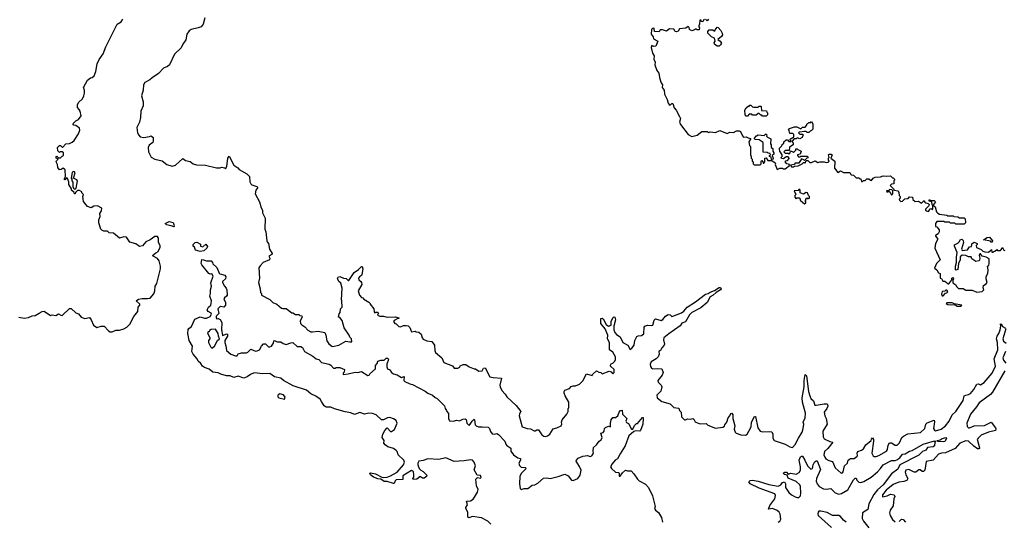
# Model space of a CAD drawing. Extents: x 2604950 to 2749250, y 940531 to 1028284.
# Tile 110 of 220: x 2676266 to 2687119, y 964143 to 969674. Entities that reach past the tile are written whole.
import ezdxf

# ---------------------------------------------------------------- set-up
doc = ezdxf.new("R2010")
doc.units = 0

msp = doc.modelspace()

# ---------------------------------------------------------------- linework, layer by layer
at = {"layer": '0CON05XD'}
for points in [[(2676255, 966393), (2676315, 966382), (2676365, 966389), (2676405, 966408), (2676435, 966412), (2676481, 966439), (2676513, 966457), (2676535, 966458), (2676605, 966412), (2676625, 966418), (2676665, 966413), (2676695, 966432), (2676720, 966415), (2676735, 966413), (2676815, 966488), (2676835, 966488), (2676885, 966440), (2676915, 966430), (2676945, 966392), (2676985, 966378), (2677035, 966390), (2677054, 966364), (2677078, 966305), (2677115, 966278), (2677164, 966296), (2677196, 966296), (2677244, 966244), (2677265, 966232), (2677285, 966232), (2677325, 966252), (2677365, 966249), (2677414, 966266), (2677446, 966284), (2677480, 966315), (2677525, 966400), (2677568, 966455), (2677572, 966505), (2677590, 966525), (2677590, 966535), (2677550, 966575), (2677575, 966591), (2677615, 966600), (2677675, 966598), (2677705, 966603), (2677745, 966652), (2677756, 966685), (2677759, 966735), (2677779, 966765), (2677818, 966925), (2677819, 966955), (2677805, 967016), (2677785, 967040), (2677738, 967065), (2677730, 967075), (2677765, 967104), (2677793, 967117), (2677816, 967165), (2677814, 967184), (2677798, 967215), (2677796, 967266), (2677785, 967282), (2677755, 967282), (2677705, 967246), (2677658, 967225), (2677621, 967179), (2677585, 967173), (2677545, 967201), (2677480, 967220), (2677445, 967277), (2677415, 967279), (2677365, 967266), (2677300, 967320), (2677254, 967324), (2677235, 967340), (2677195, 967342), (2677172, 967352), (2677160, 967365), (2677137, 967435), (2677137, 967465), (2677152, 967505), (2677150, 967535), (2677168, 967565), (2677170, 967595), (2677125, 967620), (2677085, 967618), (2677055, 967600), (2677015, 967612), (2676968, 967668), (2676962, 967725), (2676970, 967745), (2676953, 967763), (2676950, 967775), (2676925, 967790), (2676905, 967790), (2676882, 967768), (2676878, 967752), (2676870, 967755), (2676868, 967768), (2676838, 967795), (2676837, 967807), (2676808, 967855), (2676807, 967885), (2676793, 967923), (2676782, 967928), (2676765, 967908), (2676758, 967915), (2676770, 967945), (2676767, 968017), (2676745, 968038), (2676725, 968020), (2676705, 968018), (2676687, 968045), (2676682, 968075), (2676668, 968105), (2676672, 968118), (2676690, 968135), (2676670, 968145), (2676670, 968165), (2676677, 968167), (2676695, 968150), (2676715, 968150), (2676735, 968170), (2676750, 968175), (2676750, 968205), (2676735, 968218), (2676713, 968217), (2676705, 968210), (2676688, 968228), (2676682, 968265), (2676705, 968288), (2676717, 968287), (2676735, 968268), (2676742, 968268), (2676774, 968306), (2676815, 968309), (2676845, 968323), (2676865, 968342), (2676914, 968416), (2676930, 968455), (2676927, 968477), (2676886, 968506), (2676862, 968512), (2676852, 968525), (2676885, 968557), (2676916, 968574), (2676942, 968615), (2676932, 968665), (2676922, 968685), (2676902, 968705), (2676904, 968736), (2676915, 968760), (2676958, 968802), (2676974, 968835), (2676981, 968865), (2676980, 968895), (2676970, 968925), (2677015, 969008), (2677045, 969032), (2677065, 969037), (2677086, 969055), (2677105, 969102), (2677122, 969188), (2677144, 969236), (2677185, 969296), (2677215, 969375), (2677268, 969478), (2677340, 969625), (2677385, 969650), (2677402, 969678)], [(2678306, 969695), (2678289, 969625), (2678265, 969596), (2678235, 969582), (2678155, 969564), (2678135, 969552), (2678110, 969515), (2678099, 969451), (2678066, 969405), (2678046, 969364), (2677973, 969295), (2677918, 969175), (2677895, 969159), (2677850, 969140), (2677795, 969081), (2677725, 969031), (2677700, 969010), (2677645, 968981), (2677630, 968955), (2677629, 968895), (2677610, 968835), (2677628, 968768), (2677629, 968725), (2677600, 968665), (2677596, 968594), (2677586, 968545), (2677557, 968485), (2677566, 968425), (2677579, 968399), (2677595, 968383), (2677635, 968376), (2677696, 968384), (2677715, 968392), (2677737, 968375), (2677738, 968338), (2677732, 968318), (2677695, 968289), (2677683, 968265), (2677686, 968215), (2677715, 968159), (2677755, 968134), (2677835, 968116), (2677888, 968075), (2677945, 968057), (2677985, 968070), (2678065, 968142), (2678095, 968122), (2678145, 968110), (2678180, 968085), (2678215, 968072), (2678315, 968068), (2678435, 968040), (2678475, 968040), (2678495, 968048), (2678525, 968040), (2678535, 968030), (2678549, 968055), (2678561, 968145), (2678575, 968168), (2678625, 968068), (2678669, 968039), (2678685, 968022), (2678770, 967975), (2678800, 967945), (2678802, 967885), (2678814, 967864), (2678825, 967852), (2678880, 967835), (2678890, 967825), (2678868, 967795), (2678862, 967755), (2678908, 967665), (2678928, 967598), (2678942, 967575), (2678942, 967545), (2678972, 967485), (2678968, 967365), (2678978, 967335), (2678990, 967235), (2678993, 967223), (2679010, 967205), (2679018, 967145), (2679050, 967095), (2679045, 967083), (2679012, 967065), (2679022, 967045), (2679020, 967025), (2678950, 966995), (2678915, 966960), (2678903, 966937), (2678908, 966825), (2678900, 966775), (2678918, 966705), (2678920, 966665), (2678930, 966655), (2678930, 966635), (2679025, 966590), (2679057, 966557), (2679100, 966535), (2679153, 966493), (2679165, 966488), (2679205, 966488), (2679265, 966440), (2679275, 966440), (2679305, 966422), (2679342, 966422), (2679355, 966412), (2679375, 966410), (2679380, 966395), (2679358, 966352), (2679360, 966325), (2679375, 966308), (2679408, 966288), (2679441, 966251), (2679475, 966233), (2679495, 966230), (2679555, 966240), (2679628, 966225), (2679641, 966195), (2679652, 966132), (2679675, 966100), (2679705, 966074), (2679715, 966071), (2679784, 966086), (2679861, 966129), (2679905, 966120), (2679928, 966122), (2679922, 966155), (2679904, 966174), (2679897, 966195), (2679843, 966275), (2679820, 966355), (2679795, 966388), (2679780, 966395), (2679788, 966432), (2679798, 966445), (2679803, 966487), (2679820, 966505), (2679818, 966575), (2679812, 966585), (2679820, 966715), (2679805, 966770), (2679784, 966785), (2679769, 966821), (2679776, 966834), (2679795, 966843), (2679835, 966822), (2679865, 966818), (2679885, 966798), (2679895, 966798), (2679954, 966886), (2680001, 966919), (2680035, 966953), (2680042, 966952), (2680047, 966925), (2680039, 966865), (2680035, 966854), (2680011, 966839), (2680002, 966825), (2680006, 966805), (2680025, 966785), (2680032, 966775), (2680036, 966754), (2679998, 966685), (2680012, 966635), (2680035, 966610), (2680050, 966605), (2680061, 966591), (2680115, 966560), (2680130, 966545), (2680130, 966535), (2680170, 966485), (2680173, 966453), (2680182, 966442), (2680195, 966450), (2680215, 966450), (2680220, 966435), (2680212, 966428), (2680210, 966415), (2680235, 966404), (2680275, 966406), (2680315, 966394), (2680405, 966396), (2680447, 966387), (2680445, 966380), (2680435, 966380), (2680395, 966357), (2680388, 966345), (2680400, 966325), (2680415, 966320), (2680445, 966292), (2680465, 966288), (2680495, 966300), (2680525, 966302), (2680547, 966297), (2680565, 966280), (2680583, 966233), (2680625, 966238), (2680635, 966230), (2680665, 966228), (2680692, 966205), (2680702, 966165), (2680715, 966150), (2680753, 966133), (2680810, 966125), (2680838, 966085), (2680842, 966025), (2680850, 966005), (2680920, 965945), (2680942, 965892), (2681035, 965858), (2681055, 965830), (2681097, 965833), (2681116, 965844), (2681123, 965857), (2681155, 965872), (2681182, 965872), (2681220, 965845), (2681275, 965822), (2681292, 965822), (2681327, 965797), (2681365, 965802), (2681380, 965830), (2681395, 965834), (2681450, 965735), (2681485, 965727), (2681575, 965720), (2681560, 965645), (2681562, 965625), (2681582, 965585), (2681618, 965545), (2681634, 965514), (2681739, 965419), (2681790, 965355), (2681774, 965326), (2681773, 965307), (2681804, 965184), (2681860, 965165), (2681895, 965164), (2681935, 965140), (2681949, 965141), (2681965, 965152), (2681985, 965150), (2682021, 965095), (2682045, 965080), (2682065, 965078), (2682085, 965084), (2682108, 965102), (2682148, 965162), (2682187, 965173), (2682233, 965197), (2682242, 965215), (2682238, 965235), (2682245, 965260), (2682297, 965323), (2682310, 965355), (2682313, 965387), (2682320, 965395), (2682320, 965455), (2682277, 965525), (2682267, 965555), (2682268, 965575), (2682275, 965588), (2682325, 965608), (2682345, 965628), (2682365, 965638), (2682393, 965637), (2682436, 965654), (2682475, 965690), (2682515, 965768), (2682575, 965750), (2682582, 965765), (2682625, 965802), (2682648, 965788), (2682670, 965785), (2682685, 965768), (2682765, 965798), (2682785, 965790), (2682805, 965770), (2682817, 965783), (2682820, 965815), (2682780, 965855), (2682778, 965865), (2682785, 965878), (2682805, 965888), (2682825, 965908), (2682832, 965928), (2682833, 965955), (2682805, 966006), (2682768, 966035), (2682768, 966115), (2682746, 966155), (2682747, 966195), (2682718, 966265), (2682673, 966325), (2682671, 966379), (2682685, 966382), (2682696, 966376), (2682731, 966311), (2682755, 966294), (2682784, 966305), (2682784, 966346), (2682803, 966387), (2682815, 966399), (2682825, 966392), (2682832, 966365), (2682814, 966295), (2682814, 966255), (2682826, 966225), (2682845, 966202), (2682883, 966175), (2682914, 966114), (2682968, 966085), (2682995, 966038), (2683015, 966053), (2683038, 966085), (2683048, 966135), (2683068, 966182), (2683082, 966188), (2683120, 966190), (2683145, 966210), (2683151, 966285), (2683157, 966293), (2683185, 966304), (2683235, 966300), (2683246, 966304)], [(2683815, 969680), (2683802, 969668), (2683795, 969650), (2683782, 969652), (2683778, 969668), (2683762, 969668), (2683760, 969625), (2683750, 969605), (2683750, 969595), (2683760, 969585), (2683755, 969560), (2683735, 969560), (2683725, 969570), (2683715, 969570), (2683705, 969560), (2683675, 969550), (2683650, 969565), (2683647, 969587), (2683635, 969598), (2683609, 969581), (2683538, 969572), (2683523, 969547), (2683505, 969540), (2683492, 969542), (2683475, 969570), (2683428, 969572), (2683395, 969548), (2683352, 969562), (2683325, 969560), (2683315, 969540), (2683262, 969542), (2683260, 969575), (2683255, 969580), (2683242, 969578), (2683230, 969565), (2683228, 969515), (2683248, 969485), (2683253, 969463), (2683300, 969435), (2683279, 969381), (2683255, 969378), (2683235, 969390), (2683227, 969365), (2683242, 969305), (2683258, 969275), (2683257, 969237), (2683270, 969205), (2683268, 969175), (2683290, 969115), (2683312, 969082), (2683317, 969035), (2683333, 968985), (2683353, 968955), (2683349, 968925), (2683370, 968895), (2683372, 968852), (2683404, 968794), (2683414, 968754), (2683425, 968737), (2683435, 968732), (2683455, 968750), (2683465, 968748), (2683481, 968701), (2683501, 968675), (2683538, 968605), (2683548, 968585), (2683540, 968545), (2683549, 968519), (2683635, 968408), (2683675, 968387), (2683735, 968400), (2683785, 968440), (2683845, 968440), (2683855, 968430), (2683875, 968438), (2683935, 968430), (2683985, 968450), (2684065, 968418), (2684095, 968433), (2684135, 968431), (2684167, 968447), (2684195, 968448), (2684211, 968441), (2684233, 968393), (2684245, 968380), (2684275, 968382), (2684295, 968370), (2684320, 968365), (2684320, 968355), (2684302, 968325), (2684310, 968285), (2684320, 968275), (2684320, 968185), (2684330, 968165), (2684330, 968145), (2684340, 968135), (2684340, 968115), (2684350, 968105), (2684350, 968085), (2684362, 968072), (2684428, 968072), (2684440, 968085), (2684440, 968115), (2684445, 968120), (2684458, 968108), (2684462, 968092), (2684468, 968092), (2684480, 968105), (2684480, 968145), (2684495, 968150), (2684512, 968122), (2684555, 968120), (2684592, 968095), (2684597, 968085), (2684592, 968075), (2684615, 968020), (2684645, 968037), (2684675, 968038), (2684685, 968030), (2684705, 968030), (2684750, 968065), (2684750, 968075), (2684720, 968085), (2684702, 968105), (2684712, 968118), (2684728, 968122), (2684748, 968142), (2684748, 968148), (2684735, 968160), (2684715, 968160), (2684685, 968140), (2684664, 968144), (2684660, 968155), (2684670, 968165), (2684670, 968185), (2684643, 968223), (2684640, 968245), (2684642, 968258), (2684668, 968282), (2684672, 968298), (2684688, 968312), (2684690, 968325), (2684715, 968350), (2684728, 968348), (2684745, 968330), (2684765, 968330), (2684770, 968335), (2684760, 968345), (2684760, 968355), (2684772, 968368), (2684785, 968370), (2684798, 968382), (2684798, 968408), (2684788, 968418), (2684755, 968420), (2684747, 968447), (2684740, 968465), (2684750, 968475), (2684808, 968492), (2684832, 968492), (2684875, 968470), (2684895, 968490), (2684925, 968490), (2684940, 968505), (2684945, 968530), (2684955, 968530), (2684965, 968540), (2684985, 968540), (2684995, 968550), (2685008, 968525), (2685008, 968465), (2684995, 968450), (2684980, 968445), (2684965, 968430), (2684945, 968430), (2684935, 968440), (2684915, 968442), (2684860, 968435), (2684850, 968425), (2684865, 968410), (2684895, 968410), (2684900, 968405), (2684890, 968375), (2684865, 968360), (2684835, 968370), (2684825, 968360), (2684802, 968358), (2684780, 968335), (2684780, 968325), (2684790, 968315), (2684790, 968295), (2684752, 968268), (2684748, 968232), (2684705, 968230), (2684690, 968215), (2684705, 968200), (2684735, 968200), (2684745, 968190), (2684760, 968205), (2684762, 968228), (2684788, 968218), (2684795, 968210), (2684820, 968235), (2684822, 968248), (2684835, 968250), (2684842, 968242), (2684880, 968225), (2684868, 968192), (2684840, 968185), (2684840, 968175), (2684852, 968162), (2684865, 968160), (2684875, 968170), (2684945, 968170), (2684958, 968158), (2684955, 968150), (2684942, 968148), (2684915, 968120), (2684908, 968128), (2684882, 968138), (2684855, 968090), (2684815, 968090), (2684802, 968078), (2684762, 968068), (2684775, 968050), (2684795, 968050), (2684805, 968060), (2684845, 968062), (2684890, 968085), (2684905, 968100), (2684915, 968100), (2684925, 968090), (2684935, 968120), (2684955, 968120), (2684975, 968100), (2684995, 968098), (2685035, 968118), (2685065, 968098), (2685085, 968108), (2685133, 968107), (2685155, 968100), (2685177, 968103), (2685190, 968115), (2685182, 968125), (2685182, 968145), (2685190, 968155), (2685180, 968185), (2685188, 968192), (2685212, 968192), (2685220, 968185), (2685208, 968148), (2685250, 968115), (2685248, 968038), (2685285, 967990), (2685315, 968008), (2685345, 967990), (2685415, 967990), (2685432, 967962), (2685458, 967958), (2685485, 967930), (2685515, 967930), (2685525, 967920), (2685538, 967918), (2685545, 967890), (2685555, 967890), (2685565, 967900), (2685585, 967900), (2685605, 967918), (2685627, 967917), (2685643, 967903), (2685655, 967902), (2685674, 967926), (2685695, 967938), (2685755, 967940), (2685785, 967952), (2685815, 967948), (2685865, 967950), (2685885, 967930), (2685895, 967930), (2685910, 967915), (2685910, 967905), (2685900, 967895), (2685900, 967865), (2685875, 967860), (2685860, 967845), (2685900, 967805), (2685902, 967792), (2685948, 967785), (2685957, 967767), (2685960, 967735), (2685970, 967725), (2685970, 967705), (2685960, 967695), (2685963, 967683), (2685978, 967668), (2685998, 967672), (2686023, 967697), (2686058, 967702), (2686075, 967722), (2686108, 967718), (2686112, 967692), (2686135, 967670), (2686172, 967672), (2686205, 967650), (2686235, 967680), (2686242, 967662), (2686253, 967653), (2686278, 967648), (2686290, 967635), (2686288, 967622), (2686250, 967585), (2686250, 967575), (2686260, 967565), (2686285, 967560), (2686302, 967588), (2686315, 967590), (2686325, 967580), (2686330, 967585), (2686330, 967625), (2686322, 967632), (2686320, 967665), (2686292, 967672), (2686290, 967685), (2686295, 967690), (2686305, 967680), (2686345, 967680), (2686360, 967665), (2686340, 967635), (2686340, 967625), (2686355, 967610), (2686372, 967555), (2686385, 967540), (2686405, 967530), (2686487, 967517), (2686495, 967510), (2686555, 967510), (2686563, 967503), (2686605, 967500), (2686625, 967490), (2686675, 967490), (2686688, 967478), (2686690, 967435), (2686675, 967420), (2686585, 967420), (2686575, 967430), (2686525, 967430), (2686515, 967440), (2686465, 967440), (2686455, 967450), (2686375, 967450), (2686360, 967425), (2686360, 967395), (2686375, 967390), (2686400, 967355), (2686402, 967335), (2686388, 967312), (2686360, 967295), (2686360, 967285), (2686382, 967262), (2686382, 967245), (2686359, 967205), (2686352, 967155), (2686410, 967025), (2686370, 966985), (2686350, 966935), (2686376, 966916), (2686394, 966884), (2686410, 966875), (2686412, 966822), (2686428, 966818), (2686442, 966792), (2686465, 966790), (2686480, 966775), (2686495, 966760), (2686508, 966762), (2686540, 966805), (2686540, 966825), (2686555, 966830), (2686558, 966815), (2686550, 966805), (2686553, 966773), (2686585, 966750), (2686592, 966732), (2686615, 966710), (2686665, 966710), (2686695, 966690), (2686765, 966692), (2686815, 966668), (2686875, 966678), (2686892, 966695), (2686886, 966716), (2686888, 966742), (2686919, 966761), (2686928, 966775), (2686917, 966815), (2686917, 966843), (2686938, 966875), (2686940, 966915), (2686932, 966955), (2686948, 966965), (2686953, 966985), (2686952, 967035), (2686920, 967055), (2686875, 967067), (2686855, 967092), (2686848, 967092), (2686841, 967075), (2686850, 967045), (2686847, 967023), (2686837, 967013), (2686805, 967008), (2686762, 967035), (2686755, 967060), (2686725, 967058), (2686695, 967072), (2686654, 967076), (2686633, 967057), (2686633, 967025), (2686613, 966987), (2686605, 966920), (2686585, 966910), (2686580, 966915), (2686581, 966955), (2686593, 966997), (2686590, 967055), (2686598, 967105), (2686568, 967175), (2686568, 967192), (2686605, 967208), (2686622, 967225), (2686635, 967250), (2686652, 967252), (2686667, 967237), (2686670, 967215), (2686648, 967145), (2686655, 967128), (2686713, 967137), (2686735, 967168), (2686758, 967172), (2686765, 967210), (2686775, 967210), (2686785, 967220), (2686820, 967205), (2686820, 967195), (2686810, 967185), (2686812, 967162), (2686865, 967140), (2686883, 967123), (2686904, 967114), (2686945, 967110), (2686965, 967130)], [(2683859, 969681), (2683845, 969662), (2683825, 969680)], [(2683955, 969380), (2683925, 969402), (2683921, 969419), (2683930, 969435), (2683925, 969470), (2683892, 969485), (2683850, 969525), (2683852, 969545), (2683865, 969560), (2683905, 969560), (2683925, 969548), (2683942, 969578), (2683955, 969590), (2683965, 969588), (2683994, 969555), (2684010, 969525), (2684011, 969505), (2684002, 969488), (2683960, 969455), (2683986, 969436), (2684002, 969415), (2683992, 969395), (2683975, 969382), (2683955, 969380)], [(2684275, 968608), (2684263, 968625), (2684260, 968675), (2684275, 968700), (2684295, 968720), (2684305, 968720), (2684315, 968730), (2684325, 968730), (2684343, 968713), (2684355, 968710), (2684405, 968710), (2684415, 968720), (2684435, 968720), (2684440, 968715), (2684442, 968672), (2684498, 968668), (2684500, 968655), (2684510, 968645), (2684510, 968625), (2684495, 968610), (2684455, 968610), (2684445, 968620), (2684435, 968620), (2684418, 968638), (2684405, 968640), (2684385, 968620), (2684345, 968620), (2684335, 968630), (2684305, 968630), (2684289, 968611), (2684275, 968608)], [(2684565, 968130), (2684552, 968132), (2684548, 968158), (2684530, 968165), (2684530, 968175), (2684540, 968185), (2684538, 968198), (2684515, 968200), (2684505, 968210), (2684462, 968212), (2684460, 968320), (2684415, 968350), (2684372, 968352), (2684360, 968365), (2684387, 968393), (2684407, 968403), (2684472, 968398), (2684485, 968410), (2684495, 968410), (2684500, 968405), (2684498, 968388), (2684507, 968377), (2684545, 968360), (2684540, 968305), (2684548, 968295), (2684550, 968265), (2684568, 968255), (2684568, 968225), (2684580, 968205), (2684578, 968192), (2684560, 968175), (2684572, 968145), (2684565, 968130)], [(2676875, 967800), (2676890, 967815), (2676902, 967895), (2676895, 967908), (2676860, 967925), (2676878, 967985), (2676872, 967995), (2676855, 968000), (2676845, 967990), (2676833, 967925), (2676840, 967915), (2676840, 967895), (2676852, 967882), (2676853, 967833), (2676860, 967815), (2676875, 967800)], [(2684915, 967642), (2684930, 967655), (2684930, 967665), (2684920, 967675), (2684930, 967685), (2684932, 967698), (2684945, 967710), (2684955, 967700), (2684970, 967705), (2684970, 967725), (2684960, 967735), (2684950, 967765), (2684933, 967767), (2684905, 967750), (2684870, 967765), (2684870, 967795), (2684865, 967800), (2684855, 967800), (2684845, 967790), (2684802, 967788), (2684812, 967762), (2684820, 967755), (2684820, 967745), (2684810, 967735), (2684810, 967715), (2684825, 967700), (2684835, 967710), (2684858, 967708), (2684870, 967695), (2684870, 967685), (2684915, 967642)], [(2685875, 967740), (2685890, 967755), (2685890, 967785), (2685878, 967798), (2685855, 967800), (2685845, 967790), (2685820, 967785), (2685825, 967770), (2685835, 967780), (2685848, 967778), (2685868, 967758), (2685875, 967740)], [(2677965, 967390), (2677935, 967402), (2677885, 967410), (2677870, 967425), (2677915, 967448), (2677957, 967437), (2677966, 967416), (2677970, 967395), (2677965, 967390)], [(2678255, 967119), (2678204, 967134), (2678192, 967165), (2678178, 967178), (2678178, 967195), (2678202, 967218), (2678219, 967219), (2678258, 967198), (2678260, 967175), (2678285, 967170), (2678317, 967197), (2678337, 967173), (2678330, 967155), (2678295, 967124), (2678255, 967119)], [(2686985, 967220), (2686975, 967220), (2686965, 967230), (2686890, 967245), (2686928, 967272), (2686957, 967277), (2686990, 967235), (2686985, 967220)], [(2686965, 967130), (2686978, 967138), (2686982, 967112), (2686995, 967110), (2687002, 967118), (2687015, 967120), (2687035, 967140), (2687045, 967130), (2687075, 967130), (2687088, 967142), (2687095, 967160), (2687108, 967148), (2687112, 967132), (2687125, 967130)], [(2681460, 964110), (2681426, 964145), (2681355, 964182), (2681256, 964194), (2681215, 964181), (2681205, 964190), (2681204, 964245), (2681183, 964285), (2681183, 964295), (2681202, 964325), (2681192, 964365), (2681235, 964368), (2681263, 964387), (2681281, 964409), (2681312, 964465), (2681320, 964495), (2681302, 964535), (2681294, 964606), (2681313, 964627), (2681345, 964619), (2681353, 964625), (2681345, 964646), (2681310, 964650), (2681275, 964710), (2681290, 964755), (2681277, 964795), (2681257, 964817), (2681235, 964822), (2681165, 964808), (2681055, 964802), (2680965, 964842), (2680887, 964823), (2680765, 964832), (2680715, 964814), (2680665, 964806), (2680653, 964785), (2680654, 964765), (2680668, 964725), (2680686, 964706), (2680715, 964692), (2680752, 964652), (2680750, 964635), (2680725, 964619), (2680705, 964617), (2680685, 964632), (2680675, 964632), (2680642, 964608), (2680602, 964602), (2680600, 964615), (2680612, 964628), (2680612, 964655), (2680605, 964690), (2680585, 964702), (2680490, 964645), (2680488, 964602), (2680415, 964600), (2680405, 964590), (2680395, 964560), (2680385, 964558), (2680315, 964583), (2680285, 964582), (2680248, 964608), (2680215, 964612), (2680165, 964631), (2680133, 964655), (2680124, 964674), (2680133, 964677), (2680188, 964665), (2680258, 964628), (2680275, 964626), (2680315, 964629), (2680353, 964643), (2680426, 964685), (2680498, 964765), (2680509, 964795), (2680501, 964815), (2680436, 964876), (2680425, 964912), (2680415, 964923), (2680385, 964944), (2680323, 964965), (2680294, 964985), (2680281, 965005), (2680282, 965032), (2680262, 965065), (2680270, 965105), (2680291, 965145), (2680315, 965172), (2680355, 965132), (2680365, 965132), (2680397, 965155), (2680426, 965224), (2680414, 965255), (2680385, 965274), (2680345, 965288), (2680322, 965285), (2680275, 965262), (2680255, 965263), (2680196, 965316), (2680155, 965333), (2680114, 965336), (2680065, 965324), (2680015, 965341), (2679955, 965320), (2679915, 965338), (2679855, 965348), (2679735, 965381), (2679695, 965400), (2679645, 965401), (2679624, 965415), (2679594, 965465), (2679578, 965488), (2679531, 965521), (2679475, 965550), (2679428, 965588), (2679280, 965635), (2679175, 965696), (2679145, 965721), (2679075, 965736), (2679025, 965771), (2678945, 965770), (2678852, 965778), (2678810, 965760), (2678775, 965734), (2678735, 965722), (2678675, 965744), (2678625, 965730), (2678585, 965746), (2678545, 965746), (2678485, 965764), (2678455, 965780), (2678395, 965788), (2678355, 965821), (2678305, 965838), (2678282, 965852), (2678264, 965884), (2678235, 965910), (2678223, 965935), (2678178, 965985), (2678164, 966016), (2678172, 966075), (2678136, 966135), (2678121, 966215), (2678124, 966256), (2678131, 966269), (2678160, 966290), (2678195, 966370), (2678255, 966399), (2678305, 966382), (2678325, 966382), (2678365, 966400), (2678380, 966425), (2678376, 966436), (2678342, 966455), (2678332, 966475), (2678347, 966503), (2678372, 966525), (2678376, 966544), (2678380, 966575), (2678361, 966625), (2678370, 966655), (2678368, 966695), (2678380, 966735), (2678373, 966773), (2678398, 966845), (2678385, 966870), (2678365, 966868), (2678352, 966875), (2678275, 966970), (2678268, 966985), (2678272, 967028), (2678294, 967026), (2678327, 967013), (2678378, 967015), (2678392, 966995), (2678395, 966980), (2678440, 966940), (2678465, 966880), (2678473, 966873), (2678528, 966858), (2678539, 966839), (2678533, 966817), (2678500, 966785), (2678500, 966775), (2678522, 966735), (2678542, 966715), (2678550, 966695), (2678552, 966635), (2678546, 966624), (2678522, 966608), (2678518, 966595), (2678536, 966556), (2678536, 966525), (2678515, 966503), (2678485, 966510), (2678473, 966507), (2678450, 966485), (2678460, 966435), (2678430, 966405), (2678430, 966385), (2678440, 966375), (2678455, 966378), (2678475, 966368), (2678496, 966336), (2678492, 966255), (2678500, 966195), (2678505, 966190), (2678545, 966210), (2678558, 966205), (2678558, 966185), (2678527, 966135), (2678527, 966115), (2678539, 966079), (2678547, 966027), (2678595, 965986), (2678645, 965968), (2678662, 965968), (2678675, 965988), (2678711, 965999), (2678765, 966002), (2678781, 966009), (2678815, 966040), (2678865, 966020), (2678885, 966021), (2678910, 966035), (2678932, 966075), (2678955, 966100), (2678975, 966100), (2679008, 966068), (2679025, 966068), (2679040, 966075), (2679062, 966105), (2679068, 966132), (2679075, 966138), (2679105, 966122), (2679145, 966122), (2679172, 966102), (2679205, 966091), (2679255, 966111), (2679275, 966113), (2679325, 966069), (2679365, 966069), (2679385, 966059), (2679405, 966014), (2679497, 965965), (2679535, 965934), (2679562, 965925), (2679592, 965895), (2679678, 965875), (2679697, 965865), (2679725, 965830), (2679745, 965830), (2679755, 965838), (2679795, 965837), (2679845, 965818), (2679842, 965788), (2679830, 965775), (2679832, 965762), (2679885, 965767), (2679965, 965787), (2679995, 965782), (2680035, 965793), (2680105, 965750), (2680117, 965753), (2680125, 965770), (2680187, 965823), (2680188, 965862), (2680206, 965884), (2680215, 965910), (2680245, 965920), (2680285, 965920), (2680305, 965940), (2680325, 965940), (2680330, 965925), (2680312, 965875), (2680312, 965845), (2680320, 965825), (2680345, 965812), (2680365, 965783), (2680385, 965767), (2680425, 965758), (2680475, 965730), (2680505, 965740), (2680500, 965695), (2680513, 965685), (2680565, 965659), (2680595, 965651), (2680735, 965579), (2680766, 965556), (2680818, 965535), (2680845, 965507), (2680867, 965495), (2680947, 965415), (2680956, 965386), (2680972, 965365), (2680973, 965353), (2680992, 965332), (2680991, 965275), (2681005, 965252), (2681045, 965247), (2681085, 965259), (2681115, 965249), (2681152, 965268), (2681175, 965271), (2681187, 965265), (2681194, 965225), (2681213, 965205), (2681225, 965202), (2681252, 965248), (2681275, 965269), (2681281, 965261), (2681286, 965206), (2681296, 965196)], [(2683246, 966304), (2683258, 966362), (2683274, 966376), (2683335, 966357), (2683355, 966369), (2683386, 966404), (2683415, 966422), (2683435, 966419), (2683455, 966402), (2683465, 966403), (2683559, 966441), (2683585, 966459), (2683624, 966505), (2683715, 966561), (2683825, 966648), (2683855, 966654), (2683875, 966670), (2683925, 966689), (2683975, 966721), (2683990, 966720), (2683999, 966705), (2683991, 966695), (2683943, 966667), (2683910, 966635), (2683875, 966618), (2683845, 966557), (2683772, 966495), (2683674, 966446), (2683649, 966421), (2683605, 966343), (2683565, 966329), (2683545, 966299), (2683420, 966210), (2683366, 966165), (2683361, 966145), (2683374, 966096), (2683371, 966085), (2683344, 966055), (2683328, 966025), (2683312, 966015), (2683316, 965985), (2683304, 965955), (2683283, 965935), (2683228, 965902), (2683215, 965875), (2683218, 965848), (2683230, 965830), (2683245, 965824), (2683295, 965829), (2683345, 965822), (2683360, 965785), (2683346, 965755), (2683300, 965695), (2683303, 965675), (2683338, 965645), (2683343, 965625), (2683334, 965576), (2683290, 965535), (2683293, 965503), (2683344, 965464), (2683435, 965439), (2683475, 965398), (2683530, 965390), (2683537, 965365), (2683557, 965345), (2683561, 965295), (2683595, 965263), (2683605, 965260), (2683628, 965272), (2683655, 965270), (2683687, 965277), (2683698, 965268), (2683711, 965241), (2683745, 965224), (2683765, 965217), (2683832, 965222), (2683852, 965202), (2683935, 965168), (2684015, 965180), (2684035, 965192), (2684040, 965205), (2684060, 965235), (2684074, 965285), (2684093, 965305), (2684105, 965332), (2684116, 965336), (2684127, 965315), (2684128, 965275), (2684147, 965195), (2684143, 965157), (2684154, 965125), (2684163, 965115), (2684215, 965095), (2684265, 965093), (2684284, 965105), (2684304, 965135), (2684327, 965185), (2684334, 965236), (2684365, 965300), (2684375, 965300), (2684402, 965175), (2684427, 965137), (2684455, 965128), (2684535, 965132), (2684555, 965128), (2684566, 965105), (2684569, 965059), (2684583, 965033), (2684705, 964994), (2684753, 964963), (2684785, 964956), (2684815, 964988), (2684849, 965061), (2684889, 965125), (2684901, 965165), (2684908, 965215), (2684903, 965235), (2684924, 965285), (2684926, 965334), (2684894, 965455), (2684890, 965505), (2684911, 965625), (2684913, 965697), (2684925, 965760), (2684938, 965745), (2684962, 965575), (2684974, 965525), (2684986, 965495), (2685015, 965470), (2685030, 965425), (2685045, 965422), (2685135, 965437), (2685165, 965437), (2685171, 965431), (2685174, 965414), (2685164, 965385), (2685134, 965345), (2685141, 965305), (2685156, 965275), (2685166, 965215), (2685120, 965135), (2685124, 965074), (2685135, 965051), (2685195, 965023), (2685228, 965015), (2685173, 964945), (2685136, 964914), (2685131, 964875), (2685140, 964850), (2685153, 964833), (2685185, 964814), (2685225, 964801), (2685255, 964732), (2685322, 964672), (2685335, 964677), (2685342, 964688), (2685359, 964755), (2685389, 964785), (2685399, 964815), (2685411, 964829), (2685425, 964836), (2685465, 964837), (2685494, 964856), (2685501, 964865), (2685498, 964895), (2685505, 964913), (2685545, 964926), (2685565, 964940), (2685593, 964987), (2685653, 965035), (2685655, 965050), (2685665, 965062), (2685676, 965045), (2685676, 965026), (2685660, 964895), (2685675, 964866), (2685685, 964859), (2685705, 964858), (2685735, 964867), (2685822, 964915), (2685832, 964935), (2685839, 964981), (2685855, 965008), (2685875, 965008), (2685915, 964984), (2685936, 964984), (2685965, 965008), (2685991, 965065), (2686008, 965082), (2686055, 965106), (2686195, 965121), (2686241, 965165), (2686252, 965215), (2686270, 965230), (2686345, 965256), (2686349, 965239), (2686340, 965165), (2686348, 965148), (2686362, 965141), (2686423, 965157), (2686471, 965195), (2686511, 965245), (2686544, 965316), (2686583, 965355), (2686665, 965475), (2686677, 965525), (2686695, 965535), (2686725, 965540), (2686745, 965553), (2686784, 965596), (2686815, 965654), (2686835, 965657), (2686855, 965648), (2686898, 965672), (2686984, 965776), (2687022, 965855), (2687008, 965935), (2687049, 966035), (2687044, 966114), (2687033, 966155), (2687039, 966185), (2687059, 966215), (2687073, 966255), (2687080, 966295), (2687075, 966320), (2687088, 966318), (2687100, 966290), (2687133, 966273)], [(2686445, 966630), (2686472, 966658), (2686485, 966660), (2686497, 966673), (2686485, 966690), (2686475, 966690), (2686465, 966680), (2686433, 966677), (2686428, 966648), (2686435, 966630), (2686445, 966630)], [(2686635, 966514), (2686650, 966525), (2686565, 966540), (2686545, 966550), (2686485, 966552), (2686478, 966545), (2686495, 966534), (2686535, 966529), (2686572, 966532), (2686600, 966515), (2686635, 966514)], [(2678385, 966052), (2678415, 966072), (2678447, 966135), (2678470, 966155), (2678458, 966185), (2678453, 966215), (2678425, 966260), (2678375, 966258), (2678360, 966245), (2678355, 966230), (2678345, 966230), (2678338, 966222), (2678362, 966165), (2678362, 966155), (2678348, 966135), (2678349, 966115), (2678373, 966063), (2678385, 966052)], [(2687136, 966265), (2687103, 966155), (2687110, 966130), (2687138, 966105)], [(2687131, 966015), (2687104, 965945), (2687109, 965919), (2687134, 965885)], [(2687125, 965801), (2686990, 965565), (2686965, 965540), (2686840, 965450), (2686812, 965405), (2686746, 965325), (2686707, 965225), (2686708, 965188), (2686724, 965175), (2686735, 965174), (2686786, 965194), (2686901, 965199), (2686975, 965234), (2687021, 965175), (2687026, 965164), (2687022, 965145), (2686945, 965125), (2686865, 965092), (2686829, 965061), (2686821, 965045), (2686824, 965034), (2686846, 964954), (2686846, 964944), (2686839, 964941), (2686825, 964942), (2686782, 964972), (2686725, 965027), (2686695, 965031), (2686627, 965003), (2686576, 964944), (2686472, 964898), (2686425, 964893), (2686395, 964883), (2686335, 964816), (2686258, 964802), (2686241, 964705), (2686228, 964692), (2686215, 964691), (2686190, 964710), (2686175, 964711), (2686144, 964686), (2686126, 964684), (2686065, 964714), (2686035, 964707), (2686026, 964684), (2686032, 964655), (2686054, 964615), (2686045, 964592), (2686010, 964580), (2685955, 964573), (2685895, 964549), (2685815, 964486), (2685778, 964435), (2685775, 964412), (2685826, 964424), (2685865, 964441), (2685906, 964436), (2685913, 964415), (2685901, 964389), (2685893, 964315), (2685862, 964265), (2685854, 964235), (2685861, 964205), (2685885, 964164), (2685915, 964136)], [(2679185, 965490), (2679192, 965512), (2679175, 965538), (2679135, 965550), (2679112, 965535), (2679112, 965515), (2679124, 965504), (2679185, 965490)], [(2681296, 965196), (2681325, 965183), (2681365, 965186), (2681429, 965179), (2681443, 965165), (2681454, 965134), (2681475, 965107), (2681495, 965103), (2681525, 965112), (2681545, 965100), (2681615, 965026), (2681624, 964994), (2681637, 964977), (2681679, 964949), (2681678, 964915), (2681708, 964875), (2681755, 964844), (2681786, 964836), (2681787, 964815), (2681769, 964785), (2681775, 964757), (2681795, 964739), (2681836, 964736), (2681848, 964725), (2681799, 964675), (2681779, 964641), (2681776, 964555), (2681784, 964505), (2681795, 964493), (2681825, 964506), (2681866, 964504), (2681915, 964540), (2681945, 964546), (2681977, 964563), (2682041, 964619), (2682075, 964621), (2682115, 964614), (2682200, 964635), (2682275, 964663), (2682312, 964645), (2682348, 964598), (2682365, 964592), (2682418, 964615), (2682445, 964653), (2682454, 964705), (2682437, 964747), (2682398, 964805), (2682402, 964818), (2682422, 964838), (2682475, 964862), (2682525, 964867), (2682555, 964857), (2682574, 964866), (2682592, 964895), (2682588, 964915), (2682590, 964955), (2682625, 964987), (2682652, 965025), (2682675, 965040), (2682688, 965065), (2682670, 965115), (2682697, 965123), (2682710, 965135), (2682713, 965165), (2682722, 965178), (2682755, 965192), (2682780, 965185), (2682777, 965225), (2682785, 965262), (2682805, 965287), (2682832, 965288), (2682860, 965305), (2682873, 965345), (2682890, 965365), (2682908, 965368), (2682910, 965325), (2682957, 965277), (2682948, 965245), (2682953, 965233), (2682975, 965222), (2683008, 965158), (2683025, 965160), (2683041, 965199), (2683065, 965220), (2683075, 965220), (2683132, 965288), (2683138, 965288), (2683140, 965275), (2683136, 965215), (2683110, 965145), (2683102, 965138), (2683055, 965140), (2683036, 965134), (2682979, 965085), (2682939, 964975), (2682885, 964887), (2682857, 964833), (2682828, 964815), (2682795, 964778), (2682780, 964745), (2682788, 964725), (2682833, 964683), (2682865, 964680), (2682872, 964672), (2682875, 964640), (2682885, 964640), (2682912, 964678), (2682945, 964708), (2682965, 964700), (2683005, 964700), (2683036, 964666), (2683077, 964607), (2683095, 964590), (2683163, 964553), (2683198, 964515), (2683240, 964425), (2683270, 964305), (2683262, 964285), (2683275, 964264), (2683309, 964239), (2683341, 964185), (2683351, 964135)], [(2684625, 964134), (2684645, 964146), (2684654, 964165), (2684650, 964220), (2684639, 964245), (2684615, 964263), (2684565, 964283), (2684520, 964275), (2684533, 964317), (2684588, 964392), (2684596, 964426), (2684589, 964445), (2684415, 964507), (2684318, 964555), (2684302, 964578), (2684316, 964594), (2684345, 964598), (2684406, 964586), (2684525, 964548), (2684625, 964530), (2684656, 964544), (2684675, 964569), (2684697, 964577), (2684708, 964555), (2684708, 964515), (2684745, 964461), (2684775, 964434), (2684815, 964412), (2684835, 964404), (2684855, 964406), (2684871, 964425), (2684877, 964453), (2684873, 964525), (2684866, 964545), (2684825, 964581), (2684737, 964617), (2684725, 964650), (2684697, 964657), (2684682, 964675), (2684700, 964685), (2684717, 964685), (2684735, 964662), (2684765, 964673), (2684825, 964662), (2684858, 964682), (2684872, 964705), (2684874, 964745), (2684857, 964815), (2684872, 964855), (2684885, 964862), (2684895, 964860), (2684921, 964815), (2684948, 964755), (2684985, 964718), (2685006, 964724), (2685012, 964765), (2685026, 964794), (2685045, 964810), (2685055, 964810), (2685092, 964715), (2685048, 964615), (2685044, 964585), (2685055, 964555), (2685078, 964528), (2685125, 964502), (2685155, 964498), (2685205, 964503), (2685255, 964456), (2685295, 964441), (2685325, 964449), (2685395, 964488), (2685455, 964600), (2685475, 964620), (2685485, 964620), (2685492, 964595), (2685515, 964575), (2685538, 964572), (2685569, 964581), (2685650, 964630), (2685722, 964688), (2685755, 964725), (2685785, 964766), (2685875, 964814), (2685917, 964813), (2685935, 964819), (2685967, 964843), (2685995, 964883), (2686025, 964888), (2686072, 964915), (2686105, 964924), (2686223, 964995), (2686349, 965029), (2686360, 965025), (2686353, 965017), (2686350, 964975), (2686335, 964963), (2686272, 964955), (2686252, 964928), (2686218, 964912), (2686175, 964872), (2685966, 964764), (2685945, 964719), (2685875, 964667), (2685785, 964545), (2685721, 964489), (2685680, 964440), (2685625, 964336), (2685616, 964274), (2685557, 964235), (2685552, 964175), (2685566, 964146), (2685625, 964070)], [(2686445, 965018), (2686384, 965024), (2686380, 965035), (2686410, 965040), (2686433, 965057), (2686476, 965066), (2686483, 965055), (2686465, 965024), (2686445, 965018)], [(2685375, 964135), (2685346, 964156), (2685315, 964194), (2685295, 964205), (2685225, 964208), (2685165, 964241), (2685095, 964256), (2685075, 964253), (2685066, 964245), (2685062, 964225), (2685068, 964205), (2685215, 964076)], [(2685960, 964140), (2685985, 964166), (2686005, 964162), (2686030, 964135)]]:
    msp.add_lwpolyline(points, dxfattribs=at)

doc.saveas('drawing.dxf')
